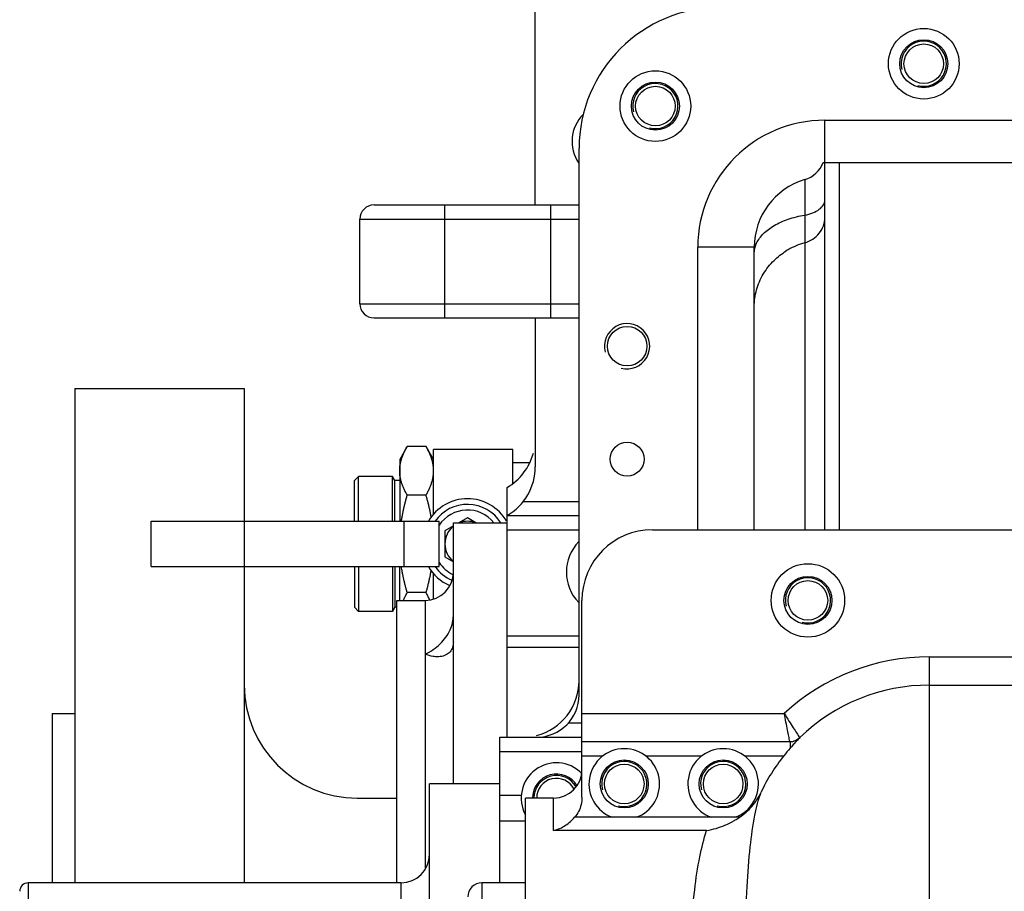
# Model space of a CAD drawing. Header units: millimetres. Extents: x 8 to 399, y 9 to 282.
# Tile 9 of 31: x 65 to 82, y 71 to 86. Entities that reach past the tile are written whole.
import ezdxf

# ---------------------------------------------------------------- set-up
doc = ezdxf.new("R2010")
doc.units = ezdxf.units.MM
doc.header["$LTSCALE"] = 23.1
doc.layers.get('0').update_dxf_attribs({"linetype": 'CONTINUOUS'})
for name, color, linetype in [('02___PRT_ALL_AXES', 7, 'CONTINUOUS'), ('3_ALL_AXES', 7, 'CONTINUOUS'), ('VDM_49_49_01', 7, 'CONTINUOUS'), ('VDM_49_49_02', 7, 'CONTINUOUS')]:
    doc.layers.add(name, color=color, linetype=linetype)

msp = doc.modelspace()

# ---------------------------------------------------------------- linework, layer by layer
at = {"color": 7, "linetype": 'Continuous'}
for p, q in [((73.94486060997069, 82.77887154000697), (73.94486060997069, 104.678871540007)), ((79.06986060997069, 77.02887154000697), (79.06986060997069, 84.27887154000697)), ((79.06986060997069, 84.27887154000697), (131.7948606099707, 84.27887154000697)), ((74.7198606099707, 74.10637154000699), (74.7198606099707, 83.77887154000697)), ((79.0374931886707, 83.52887154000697), (90.63681386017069, 83.52887154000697)), ((79.31986060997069, 83.52887154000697), (79.3198578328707, 77.02887154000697)), ((78.71271775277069, 83.22676493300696), (78.71271773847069, 77.02887154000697)), ((71.09118151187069, 82.77887154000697), (74.7198606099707, 82.77887154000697)), ((72.34118095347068, 80.77887154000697), (72.34118095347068, 82.77887154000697)), ((74.21986061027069, 80.77887154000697), (74.2198606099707, 82.77887154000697)), ((70.84118095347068, 81.02887154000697), (70.84118095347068, 82.52887154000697)), ((70.84118095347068, 82.52887154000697), (74.7198606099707, 82.52887154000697)), ((76.81986060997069, 77.02887154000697), (76.81986060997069, 82.02887154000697)), ((77.81986060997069, 82.02887154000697), (76.81986060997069, 82.02887154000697)), ((77.81986060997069, 77.02887154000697), (77.81986060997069, 82.02887154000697)), ((70.84118095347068, 81.02887154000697), (74.7198606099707, 81.02887154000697)), ((71.09118427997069, 80.77887154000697), (74.7198606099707, 80.77887154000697)), ((73.94486060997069, 80.77887154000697), (73.94486060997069, 78.14489694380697)), ((65.79486060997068, 79.52887154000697), (65.79486060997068, 70.77887154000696)), ((65.79486060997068, 79.52887154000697), (68.79486060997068, 79.52887154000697)), ((68.79486060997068, 79.52887154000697), (68.79486060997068, 70.77887154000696)), ((73.44486060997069, 73.35637154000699), (73.44486060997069, 77.77887154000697)), ((73.73258689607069, 77.52887154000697), (74.7198606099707, 77.52887154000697)), ((73.44486060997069, 77.27887154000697), (74.7198606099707, 77.27887154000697)), ((76.01986060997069, 77.02887154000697), (132.9448606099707, 77.02887154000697)), ((74.76986060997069, 72.29274972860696), (74.76986060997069, 75.77887154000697)), ((73.44486060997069, 75.15321362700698), (74.7198606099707, 75.15321362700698)), ((73.44486060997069, 74.95195359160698), (74.7198606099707, 74.95195359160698)), ((80.91986060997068, 51.77887154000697), (80.91986060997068, 74.77887154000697)), ((80.91986060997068, 74.77887154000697), (130.8948606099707, 74.77887154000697)), ((80.91986060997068, 74.27887154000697), (130.8948606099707, 74.27887154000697)), ((65.39486060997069, 73.77887154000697), (65.39486060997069, 70.77887154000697)), ((65.39486060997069, 73.77887154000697), (65.79486060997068, 73.77887154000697)), ((74.76986060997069, 73.77887154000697), (78.35110403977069, 73.77887154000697)), ((74.76986060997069, 73.60637154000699), (74.52887760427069, 73.60637154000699)), ((73.31986060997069, 70.77887154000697), (73.31986060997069, 73.35637154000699)), ((73.31986060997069, 73.35637154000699), (74.76986060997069, 73.35637154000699)), ((74.76986060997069, 73.27887154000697), (78.45345863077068, 73.27887154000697)), ((78.45315866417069, 73.27887154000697), (78.45315865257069, 73.16015990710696)), ((78.62716242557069, 73.34916418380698), (78.62397363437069, 73.34929407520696)), ((73.31986060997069, 73.10637154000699), (74.76986060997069, 73.10637154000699)), ((73.76986060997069, 54.27887154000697), (73.76986060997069, 72.27887154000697)), ((74.26986060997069, 72.27887154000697), (73.76986060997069, 72.27887154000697)), ((74.26986060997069, 71.70506465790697), (74.26986060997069, 72.27887154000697)), ((77.56034584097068, 71.93912557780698), (77.4768019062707, 71.93912557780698)), ((76.97759451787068, 71.70505852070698), (74.26986060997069, 71.70506465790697)), ((64.9698606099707, 70.77887154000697), (64.9698606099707, 66.12387151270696)), ((71.56986060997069, 66.15387154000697), (71.56986060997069, 70.77887154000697)), ((72.9998606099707, 70.77887154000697), (72.9998606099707, 55.77887154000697))]:
    msp.add_line(p, q, dxfattribs=at)
for centre, radius, start, end in [((77.2198606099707, 83.77887154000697), 2.5, 90, 180), ((79.06986060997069, 82.02887154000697), 2.2499952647, 90, 180), ((78.56986060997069, 83.70592252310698), 0.5, 286.601549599, 339.2731960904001), ((79.06986060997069, 82.02887154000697), 1.25, 106.601549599, 180), ((71.09118095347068, 82.52887154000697), 0.25, 89.9998704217, 180), ((79.0621854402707, 80.86497119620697), 1.2914390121, 105.7001712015, 119.777629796), ((79.04694431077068, 80.89372810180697), 1.2589103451, 119.8255544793, 121.6428354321), ((71.09118095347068, 81.02887154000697), 0.25, 180, 270.0007673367), ((72.94486060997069, 78.64489694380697), 1, 300.0000000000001, 345), ((72.94486060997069, 78.14489694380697), 1, 300.0000000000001, 0), ((76.01986060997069, 75.77887154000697), 1.25, 90, 180), ((71.99486060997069, 76.27887154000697), 0.5, 270, 0), ((80.91986060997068, 70.97887154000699), 3.8, 90, 132.5336769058), ((70.79486060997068, 74.27887154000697), 2, 180.0000000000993, 270), ((73.7198606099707, 74.35637154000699), 1, 284.2652093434, 0), ((80.91986060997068, 70.97887154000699), 3.3, 90, 134.0848849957), ((73.9698606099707, 74.10637154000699), 0.75, 270, 0), ((78.45004280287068, 73.52887154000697), 0.25, 270.0036489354, 314.0848849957), ((81.72205222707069, 70.34343039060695), 4.315046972, 138.075515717, 139.2492897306), ((78.45318205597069, 73.52924855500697), 0.2503802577, 270.0633278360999, 314.0125007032), ((80.92420414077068, 70.96535397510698), 3.3038320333, 141.3484073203, 154.6069757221), ((81.94624669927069, 70.14617645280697), 4.6136493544, 139.2109921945, 141.3311071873), ((74.26986060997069, 72.77887154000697), 0.5, 270, 0), ((76.72195743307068, 73.18309677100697), 1.5001198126, 301.2499538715, 303.9784442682), ((71.56986060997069, 71.27887154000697), 0.5, 270, 359.9999997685), ((64.9698606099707, 70.62887154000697), 0.15, 90, 180.0000001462), ((72.9998606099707, 70.52887154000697), 0.25, 90, 180)]:
    msp.add_arc(centre, radius, start, end, dxfattribs=at)
at = {"color": 2, "linetype": 'Continuous'}
for centre, start, end in [((80.81986060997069, 85.27887154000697), 255, 195), ((76.06986060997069, 84.52887154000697), 255, 195), ((75.56986060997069, 80.27887154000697), 255, 195), ((78.76986060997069, 75.77887154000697), 255, 195), ((75.51986060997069, 72.52887154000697), 255, 195), ((77.26986060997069, 72.52887154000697), 255, 195), ((74.31986060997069, 72.27887154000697), 29.7899915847, 179.9999853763)]:
    msp.add_arc(centre, 0.4, start, end, dxfattribs=at)
at = {"color": 7, "linetype": 'Continuous'}
for points, start_tangent, end_tangent in [([(78.7127177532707, 82.59940587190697), (78.85629946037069, 82.63869976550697), (78.97075244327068, 82.70161196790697), (79.04443726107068, 82.78174466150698), (79.06986060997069, 82.87094869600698)], (0.9860247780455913, 0.1665987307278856), (0, 1)), ([(77.81986060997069, 81.92054879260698), (77.86066352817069, 82.10006447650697), (77.98040852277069, 82.26786058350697), (78.1712781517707, 82.41298258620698), (78.4208115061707, 82.52595616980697), (78.71271775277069, 82.59940586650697)], (0, 1), (0.9860247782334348, 0.1665987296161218)), ([(78.71271775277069, 82.10822782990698), (78.8562996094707, 82.17367699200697), (78.97075247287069, 82.27846532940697), (79.04443722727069, 82.41193654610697), (79.06986060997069, 82.56051748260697)], (0.9626071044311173, 0.2709013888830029), (0, 1)), ([(77.81986060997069, 80.97750369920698), (77.86066349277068, 81.27651012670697), (77.9804084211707, 81.55599617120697), (78.17127805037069, 81.79771568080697), (78.38649158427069, 81.96548248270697)], (5.056657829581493e-10, 1), (0.8513314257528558, 0.5246282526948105)), ([(78.35081409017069, 73.77887154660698), (78.43460185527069, 73.64373794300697), (78.5107478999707, 73.52348976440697), (78.5715753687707, 73.42925175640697), (78.62397760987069, 73.34929797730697)], (0.518816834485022, -0.8548854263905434), (0.5505571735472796, -0.834797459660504)), ([(78.45003459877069, 73.27887161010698), (78.43110128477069, 73.37280861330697), (78.40908292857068, 73.48299933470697), (78.3813857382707, 73.62277411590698), (78.35081409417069, 73.77887154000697)], (-0.1987413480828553, 0.9800519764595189), (-0.195679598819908, 0.9806678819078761)), ([(78.62716242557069, 73.34916418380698), (78.5691072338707, 73.28916764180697), (78.51154468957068, 73.22653145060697)], (-0.7058955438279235, -0.7083159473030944), (-0.6683119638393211, -0.743881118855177)), ([(77.56034584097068, 71.93912557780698), (77.7775643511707, 72.13273382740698), (77.93956355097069, 72.38212024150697)], (0.8292170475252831, 0.558926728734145), (0.4288079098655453, 0.9033956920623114)), ([(77.61986060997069, 66.71257740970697), (77.62227767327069, 67.85534782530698), (77.63224159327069, 68.91543543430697), (77.65406050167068, 69.87372859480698), (77.69201914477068, 70.71297596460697), (77.75007288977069, 71.41847720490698), (77.83165394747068, 71.97809781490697), (77.93954717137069, 72.38209500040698)], (1.01091629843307e-05, 0.9999999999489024), (0.3522212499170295, 0.9359167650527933)), ([(74.76986060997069, 72.29274972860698), (74.75470171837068, 72.16388250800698), (74.71079302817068, 72.04393325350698), (74.64117773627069, 71.93912557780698)], (0, -1), (-0.648579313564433, -0.7611470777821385)), ([(74.26986060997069, 71.70506465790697), (74.3807907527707, 71.74345474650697), (74.4792859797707, 71.79724640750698), (74.56721096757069, 71.86401257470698), (74.64117773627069, 71.93912557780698)], (0.9712603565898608, 0.2380195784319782), (0.648579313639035, 0.7611470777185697)), ([(76.97755885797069, 71.70505852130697), (77.14599831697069, 71.74357031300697), (77.30067745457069, 71.79883948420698), (77.43862445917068, 71.86521638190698), (77.50017844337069, 71.90062590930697)], (0.9870447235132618, 0.1604453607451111), (0.8548855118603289, 0.5188166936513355)), ([(76.61986060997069, 66.36920682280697), (76.6226243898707, 67.36097152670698), (76.63389973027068, 68.30058206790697), (76.65839308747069, 69.17308524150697), (76.70084212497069, 69.96353090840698), (76.7656889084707, 70.65761441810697), (76.85684194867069, 71.24209953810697), (76.97759451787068, 71.70505852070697)], (1.230921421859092e-05, 0.9999999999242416), (0.3239771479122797, 0.9460649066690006))]:
    msp.add_spline(points, degree=3, dxfattribs=dict(at, start_tangent=start_tangent, end_tangent=end_tangent))
at = {"layer": '02___PRT_ALL_AXES', "color": 7, "linetype": 'Continuous'}
for p, q in [((72.49486060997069, 77.15387154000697), (73.44486060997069, 77.15387154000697)), ((72.49486060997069, 72.52887154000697), (72.49486060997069, 77.153867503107)), ((73.44486060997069, 77.02887154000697), (74.7198606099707, 77.02887154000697)), ((71.49486060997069, 75.77887154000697), (71.99486060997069, 75.77887154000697)), ((71.49486060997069, 70.77887154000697), (71.49486060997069, 75.77885953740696)), ((71.99486060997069, 75.77887154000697), (71.99486060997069, 71.01842922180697)), ((74.76986060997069, 73.02887154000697), (75.14486060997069, 73.02887154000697)), ((75.89486060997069, 73.02887154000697), (76.89486060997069, 73.02887154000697)), ((77.64486060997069, 73.02887154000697), (78.34404884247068, 73.02887154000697)), ((72.06986060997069, 68.24087918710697), (72.06986060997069, 72.52887154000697)), ((73.31986060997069, 72.52887154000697), (72.06986060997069, 72.52887154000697)), ((73.31986060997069, 72.33080503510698), (73.69702201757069, 72.33080503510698)), ((73.31986060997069, 71.87820836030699), (73.76986060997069, 71.87820836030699)), ((77.4768019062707, 71.93912557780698), (74.64117773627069, 71.93912557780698)), ((71.56986060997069, 70.77887154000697), (64.9698606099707, 70.77887154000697)), ((73.76986060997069, 70.77887154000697), (72.9998606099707, 70.77887154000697))]:
    msp.add_line(p, q, dxfattribs=at)
for centre, radius in [((80.81986060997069, 85.27887154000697), 0.625), ((80.81986060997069, 85.27887154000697), 0.425), ((80.81986060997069, 85.27887154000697), 0.35), ((76.06986060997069, 84.52887154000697), 0.625), ((76.06986060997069, 84.52887154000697), 0.425), ((76.06986060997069, 84.52887154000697), 0.35), ((75.56986060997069, 80.27887154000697), 0.35), ((75.56986060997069, 78.27887154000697), 0.3), ((78.76986060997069, 75.77887154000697), 0.65), ((78.76986060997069, 75.77887154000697), 0.425), ((78.76986060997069, 75.77887154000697), 0.35), ((75.51986060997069, 72.52887154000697), 0.425), ((75.51986060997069, 72.52887154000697), 0.35), ((77.26986060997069, 72.52887154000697), 0.425), ((77.26986060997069, 72.52887154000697), 0.35)]:
    msp.add_circle(centre, radius, dxfattribs=at)
for centre, radius, start, end in [((75.26986060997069, 83.90387154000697), 0.675, 134.9341860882, 214.5488615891), ((75.26986060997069, 76.27887154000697), 0.775, 135.8360923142, 224.0342438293), ((75.51986060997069, 72.52887154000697), 0.625, 289.3359234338, 250.6640765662), ((77.26986060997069, 72.52887154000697), 0.625, 289.3359234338, 250.6640765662), ((74.31986060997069, 72.27887154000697), 0.625, 44.7079870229, 208.196663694), ((74.31986060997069, 72.27887154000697), 0.425, 30.8183765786, 180.0005491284), ((74.31986060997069, 72.27887154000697), 0.35, 27.3161797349, 180)]:
    msp.add_arc(centre, radius, start, end, dxfattribs=at)
for points, start_tangent, end_tangent in [([(71.99486060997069, 74.82736569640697), (72.13965682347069, 74.90687476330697), (72.26288511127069, 75.00932447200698), (72.36259098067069, 75.12758341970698), (72.43585609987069, 75.25504246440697), (72.48023338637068, 75.38466284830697), (72.49486060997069, 75.50926929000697)], (0.9227899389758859, 0.3853034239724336), (0, 1)), ([(72.4802448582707, 74.94887974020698), (72.43589625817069, 74.86988048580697), (72.36269099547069, 74.81273218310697), (72.26306563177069, 74.78295512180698), (72.21343460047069, 74.77976376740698)], (-0.3191968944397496, -0.9476884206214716), (-0.999997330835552, -0.002310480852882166)), ([(72.49486060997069, 75.04294507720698), (72.4802448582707, 74.94887974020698)], (0, -1), (-0.3191968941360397, -0.9476884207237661)), ([(72.21343460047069, 74.77976376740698), (72.13970866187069, 74.78558395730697), (71.99486060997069, 74.82736569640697)], (-0.9999973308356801, -0.002310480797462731), (-0.9227899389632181, 0.3853034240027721))]:
    msp.add_spline(points, degree=3, dxfattribs=dict(at, start_tangent=start_tangent, end_tangent=end_tangent))
at = {"layer": '3_ALL_AXES', "color": 7, "linetype": 'Continuous'}
msp.add_line((70.79486060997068, 72.27887154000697), (71.49486060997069, 72.27887154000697), dxfattribs=at)
at = {"layer": 'VDM_49_49_01', "color": 7, "linetype": 'Continuous'}
for p, q in [((71.67828535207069, 78.50381372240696), (71.54486060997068, 78.27271529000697)), ((72.01143586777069, 78.50381372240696), (71.67828535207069, 78.50381372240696)), ((72.14486060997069, 78.27271529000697), (72.01143586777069, 78.50381372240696)), ((73.54486060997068, 78.45197654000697), (72.14486060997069, 78.45197654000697)), ((72.14486060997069, 77.30775492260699), (72.14486060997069, 78.45197638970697)), ((73.54486060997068, 77.85560423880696), (73.54486060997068, 78.45197638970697)), ((71.54486060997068, 78.27271529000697), (71.54486060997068, 77.17887154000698)), ((73.83907929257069, 78.21296154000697), (73.54486060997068, 78.21296154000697)), ((70.81881060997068, 77.97394654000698), (70.74486060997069, 77.89999654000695)), ((70.74486060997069, 77.17887154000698), (70.74486060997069, 77.89999621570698)), ((70.81881060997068, 77.17887154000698), (70.81881060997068, 77.97394654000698)), ((71.41881060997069, 77.97394654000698), (70.81881060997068, 77.97394654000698)), ((71.41881060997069, 77.17887154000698), (71.41881060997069, 77.97394654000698)), ((71.46150566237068, 77.89999654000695), (71.41881060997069, 77.97394654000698)), ((71.46150566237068, 77.17887154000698), (71.46150566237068, 77.89999654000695)), ((71.54486060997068, 77.89999654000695), (71.46150566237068, 77.89999654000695)), ((72.01143586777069, 77.64134263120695), (71.67828535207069, 77.64134263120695)), ((72.74486060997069, 77.24075175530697), (72.59437966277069, 77.15387154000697)), ((72.8953415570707, 77.15387154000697), (72.74486060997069, 77.24075175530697)), ((72.49486060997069, 77.09641418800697), (72.3448606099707, 77.00981164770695)), ((72.3448606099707, 77.00981164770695), (72.3448606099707, 76.54793143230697)), ((72.3448606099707, 76.54793143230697), (72.49486060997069, 76.46132889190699)), ((70.74486060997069, 76.37887154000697), (70.74486060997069, 75.65774686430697)), ((70.81881060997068, 76.37887154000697), (70.81881060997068, 75.58379654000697)), ((71.41881060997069, 76.37887154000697), (71.41881060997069, 75.58379654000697)), ((71.46150566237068, 76.37887154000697), (71.46150566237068, 75.65774654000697)), ((71.54486060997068, 75.77887154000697), (71.54486060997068, 76.37887154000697)), ((72.14486060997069, 75.80262920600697), (72.14486060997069, 76.24998815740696)), ((72.01143586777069, 75.91640044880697), (71.67828535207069, 75.91640044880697)), ((70.81881060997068, 75.58379654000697), (70.74486060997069, 75.65774654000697)), ((71.46150566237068, 75.65774654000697), (71.41881060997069, 75.58379654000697)), ((71.49486060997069, 75.65774654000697), (71.46150566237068, 75.65774654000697)), ((71.41881060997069, 75.58379654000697), (70.81881060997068, 75.58379654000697))]:
    msp.add_line(p, q, dxfattribs=at)
for start, end in [(128.6983057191, 231.3016942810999), (69.7284204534, 110.2715795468)]:
    msp.add_arc((72.74486060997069, 76.77887154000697), 0.4, start, end, dxfattribs=at)
for points, start_tangent, end_tangent in [([(71.5448606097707, 78.07257817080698), (71.54547645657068, 78.10080953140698), (71.54732112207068, 78.12903808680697), (71.55038630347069, 78.15726304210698), (71.55465918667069, 78.18548740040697), (71.5601238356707, 78.21371945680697), (71.56676295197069, 78.24197413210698), (71.57455987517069, 78.27027408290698), (71.58350048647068, 78.29864994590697), (71.59357502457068, 78.32714051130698), (71.60478027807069, 78.35579407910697), (71.61712092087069, 78.38466760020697), (71.63061055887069, 78.41382598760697), (71.64527410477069, 78.44334462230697), (71.6611487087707, 78.47330860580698), (71.67828535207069, 78.50381372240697)], (0, 1), (0.5000000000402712, 0.866025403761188)), ([(72.1448606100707, 78.07257817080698), (72.14424476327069, 78.10080953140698), (72.14240009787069, 78.12903808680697), (72.13933491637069, 78.15726304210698), (72.13506203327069, 78.18548740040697), (72.1295973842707, 78.21371945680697), (72.12295826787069, 78.24197413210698), (72.1151613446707, 78.27027408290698), (72.10622073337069, 78.29864994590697), (72.09614619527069, 78.32714051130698), (72.0849409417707, 78.35579407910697), (72.07260029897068, 78.38466760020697), (72.05911066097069, 78.41382598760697), (72.0444471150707, 78.44334462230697), (72.02857251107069, 78.47330860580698), (72.01143586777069, 78.50381372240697)], (0, 1), (-0.5000000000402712, 0.866025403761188)), ([(71.67828535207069, 77.64134263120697), (71.6611489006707, 77.67184739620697), (71.64527424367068, 77.70181146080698), (71.6306105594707, 77.73133036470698), (71.61712064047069, 77.76048938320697), (71.6047797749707, 77.78936350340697), (71.59357434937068, 77.81801765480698), (71.58349974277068, 77.84650863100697), (71.5745591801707, 77.87488462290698), (71.56676235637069, 77.90318455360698), (71.56012337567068, 77.93143904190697), (71.5546588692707, 77.95967079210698), (71.55038611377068, 77.98789476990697), (71.54732103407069, 78.01611927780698), (71.5454764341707, 78.04434733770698), (71.5448606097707, 78.07257817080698)], (-0.500000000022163, 0.8660254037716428), (-1.839195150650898e-08, 0.9999999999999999)), ([(72.01143586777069, 77.64134263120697), (72.02857231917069, 77.67184739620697), (72.04444697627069, 77.70181146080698), (72.05911066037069, 77.73133036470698), (72.07260057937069, 77.76048938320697), (72.0849414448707, 77.78936350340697), (72.09614687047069, 77.81801765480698), (72.10622147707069, 77.84650863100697), (72.1151620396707, 77.87488462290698), (72.12295886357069, 77.90318455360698), (72.12959784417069, 77.93143904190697), (72.1350623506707, 77.95967079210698), (72.13933510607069, 77.98789476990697), (72.14240018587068, 78.01611927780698), (72.1442447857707, 78.04434733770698), (72.1448606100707, 78.07257817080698)], (0.500000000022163, 0.8660254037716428), (1.839195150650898e-08, 0.9999999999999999)), ([(71.57524778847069, 77.17889460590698), (71.57923082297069, 77.20478681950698), (71.58951549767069, 77.26576318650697), (71.60107981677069, 77.32696500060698), (71.61391705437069, 77.38851200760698), (71.6280314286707, 77.45054610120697), (71.64344030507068, 77.51323295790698), (71.6601752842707, 77.57675991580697), (71.67828535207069, 77.64134263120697)], (0.1477035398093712, 0.9890316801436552), (0.2773500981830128, 0.9607689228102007)), ([(72.10213808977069, 77.25485184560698), (72.10020572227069, 77.26576318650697), (72.08864140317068, 77.32696500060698), (72.07580416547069, 77.38851200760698), (72.06168979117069, 77.45054610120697), (72.04628091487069, 77.51323295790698), (72.0295459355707, 77.57675991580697), (72.01143586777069, 77.64134263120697)], (-0.1726451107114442, 0.984984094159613), (-0.2773500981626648, 0.9607689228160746)), ([(71.67828535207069, 75.91640044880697), (71.66131251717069, 75.97681071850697), (71.6455489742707, 76.03626850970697), (71.6309524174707, 76.09495226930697), (71.61749370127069, 76.15301984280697), (71.60515522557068, 76.21061059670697), (71.59392931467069, 76.26784781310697), (71.5838174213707, 76.32483669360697), (71.57524489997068, 76.37886773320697)], (-0.2773500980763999, 0.960768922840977), (-0.1476973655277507, 0.9890326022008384)), ([(72.01143586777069, 75.91640044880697), (72.02840870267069, 75.97681071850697), (72.0441722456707, 76.03626850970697), (72.0587688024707, 76.09495226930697), (72.07222751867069, 76.15301984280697), (72.08456599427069, 76.21061059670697), (72.09579190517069, 76.26784781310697), (72.10214371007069, 76.30292330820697)], (0.2773500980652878, 0.9607689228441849), (0.1726355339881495, 0.9849857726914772)), ([(71.60916247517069, 75.77891446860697), (71.61712092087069, 75.79725432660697), (71.63061055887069, 75.82641271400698), (71.64527410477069, 75.85593134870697), (71.6611487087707, 75.88589533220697), (71.67828535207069, 75.91640044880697)], (0.3892770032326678, 0.9211207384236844), (0.4999999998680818, 0.8660254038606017)), ([(72.07509841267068, 75.79159906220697), (72.07260029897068, 75.79725432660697), (72.05911066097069, 75.82641271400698), (72.0444471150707, 75.85593134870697), (72.02857251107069, 75.88589533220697), (72.01143586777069, 75.91640044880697)], (-0.4014187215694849, 0.9158946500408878), (-0.5000000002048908, 0.8660254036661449))]:
    msp.add_spline(points, degree=3, dxfattribs=dict(at, start_tangent=start_tangent, end_tangent=end_tangent))
at = {"layer": 'VDM_49_49_02', "color": 7, "linetype": 'Continuous'}
for p, q in [((67.14486060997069, 76.37887154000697), (67.14486060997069, 77.17887154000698)), ((67.14486060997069, 77.17887154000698), (72.24486060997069, 77.17887154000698)), ((71.6248606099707, 76.37887154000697), (71.6248606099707, 77.17887154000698)), ((72.24486060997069, 76.37887154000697), (72.24486060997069, 77.17887154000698)), ((67.14486060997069, 76.37887154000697), (72.24486060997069, 76.37887154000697))]:
    msp.add_line(p, q, dxfattribs=at)
for radius, start, end in [(0.8, 30, 150), (0.7, 32.3926592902, 145.150095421), (0.6, 38.6921570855, 146.4426902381), (0.8, 210, 246.769921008), (0.7, 214.849904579, 247.049858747), (0.6, 213.5573097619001, 244.6645079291)]:
    msp.add_arc((72.74486060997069, 76.77887154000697), radius, start, end, dxfattribs=at)

doc.saveas('drawing.dxf')
